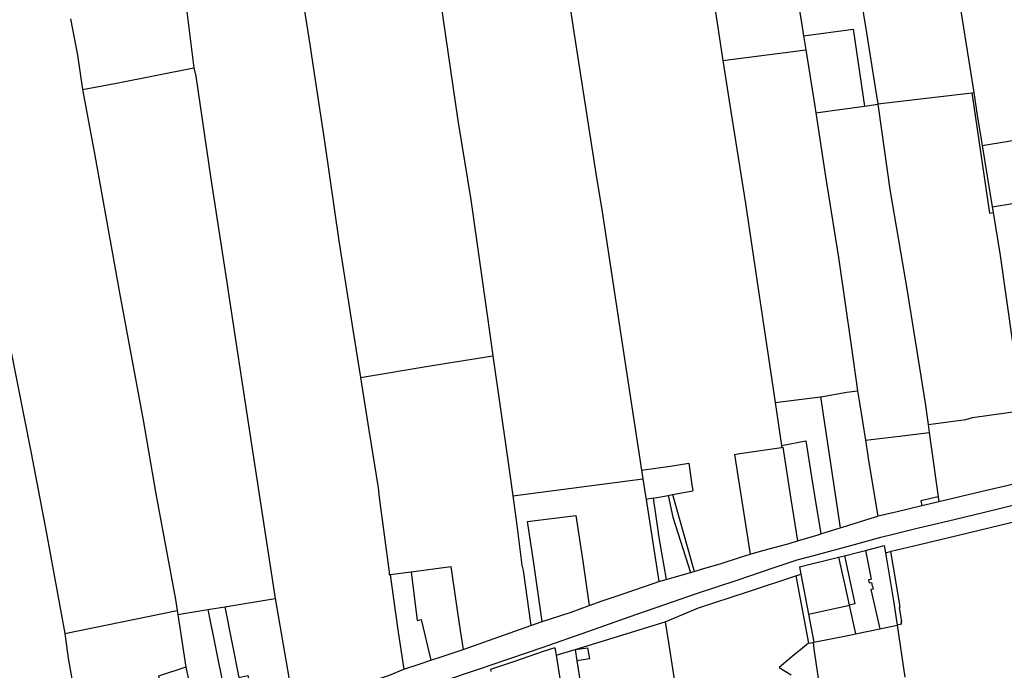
# Model space of a CAD drawing. Header units: inches. Extents: x 210911 to 224988, y 571697 to 586201.
# Tile 53 of 256: x 216255 to 216698, y 574328 to 574621. Entities that reach past the tile are written whole.
import ezdxf

# ---------------------------------------------------------------- set-up
doc = ezdxf.new("R2010")
doc.units = ezdxf.units.IN
doc.header["$MEASUREMENT"] = 0

msp = doc.modelspace()

# ---------------------------------------------------------------- linework, layer by layer
for points in [[(216327.983, 574988.514), (216329.77, 574977.3), (216336.98, 574933.03), (216343.69, 574886.28), (216352.38, 574827.47), (216357.42, 574794.87), (216359.34, 574784.39), (216367.93, 574725.53), (216377.55, 574665.53), (216381.23, 574640.1), (216383.26, 574626.83), (216386, 574608.99), (216386.71, 574604.9), (216392.54, 574566.36), (216398.97, 574521.63), (216405.35, 574480.77), (216408.614, 574460.203)], [(216610.73, 574778.72), (216612.22, 574767.66), (216614.99, 574749.47), (216619.02, 574726.87), (216624.31, 574690.98), (216628.35, 574663.75), (216631.18, 574646.11), (216632.1, 574640.1), (216636.15, 574615.19), (216640.11, 574590.59), (216641.206, 574583.176)], [(216654.173, 574781.542), (216654.36, 574777.58), (216655.42, 574770.38), (216662.87, 574724.65), (216670.64, 574677.26), (216674.56, 574649.92), (216676.22, 574640.1), (216684.349, 574588.285)], [(216582.499, 574775.176), (216592.04, 574715.56), (216603.09, 574644.93), (216603.58, 574640.1), (216606.96, 574619.64), (216607.872, 574613.874)], [(216545.4, 574771.83), (216561.48, 574666.83), (216565.85, 574640.1), (216568.52, 574622.47), (216571.607, 574602.701)], [(216481.756, 574769.062), (216481.806, 574768.726), (216496.065, 574672.655), (216504.255, 574617.414), (216514.533, 574551.926), (216517.349, 574534.702), (216526.78, 574472.405), (216535.048, 574418.462)], [(216436.19, 574688.76), (216444.49, 574630.452), (216452.386, 574575.69), (216458.265, 574540.047), (216467.238, 574476.563), (216468.175, 574469.982)], [(216329.486, 574631.998), (216330.12, 574628.21), (216333.74, 574599.41)], [(216278.281, 574621.521), (216281.48, 574605.1), (216283.708, 574589.656)], [(216607.872, 574613.874), (216630.1, 574616.83), (216635.24, 574582.23)], [(216607.872, 574613.874), (216608.872, 574607.556)], [(216571.607, 574602.701), (216608.872, 574607.556)], [(216608.872, 574607.556), (216612.88, 574582.23), (216613.34, 574579.252)], [(216571.607, 574602.701), (216575.19, 574579.76), (216581.68, 574538.49), (216587.46, 574500), (216590.59, 574479.1), (216595.027, 574448.89)], [(216299.01, 574592.61), (216333.74, 574599.41)], [(216333.74, 574599.41), (216334.63, 574595.61), (216341.39, 574549.56), (216349, 574500), (216349.17, 574498.84), (216355.42, 574457.53), (216364.09, 574401.65), (216370.25, 574360.82)], [(216283.708, 574589.656), (216299.01, 574592.61)], [(216283.708, 574589.656), (216283.82, 574588.88), (216289.22, 574559.95), (216300.29, 574498.29), (216311, 574441.04), (216316.74, 574407.91), (216325.51, 574360.33)], [(216683.46, 574588.18), (216684.349, 574588.285)], [(216684.349, 574588.285), (216685.81, 574578.97), (216688.177, 574564.445)], [(216641.206, 574583.176), (216683.46, 574588.18)], [(216683.46, 574588.18), (216691.497, 574534.034), (216693.088, 574534.306)], [(216613.34, 574579.252), (216620.93, 574580.29), (216635.24, 574582.23)], [(216635.24, 574582.23), (216641.226, 574583.042)], [(216641.206, 574583.176), (216641.226, 574583.042)], [(216641.226, 574583.042), (216641.54, 574580.92), (216646.61, 574544.71), (216654.21, 574500), (216654.69, 574497.14), (216662.47, 574448.56), (216663.803, 574439.07)], [(216613.34, 574579.252), (216617.78, 574550.53), (216623.62, 574514.16), (216629.29, 574474.57), (216632.171, 574454.208)], [(216688.177, 574564.445), (216759.102, 574576.153)], [(216688.177, 574564.445), (216692.673, 574536.856)], [(216692.673, 574536.856), (216710.99, 574539.89), (216726.859, 574542.501)], [(216692.673, 574536.856), (216693.088, 574534.306)], [(216693.088, 574534.306), (216696.23, 574515.03), (216701.77, 574475.91), (216702.851, 574468.346)], [(216246.29, 574500), (216251.09, 574474.52), (216260.71, 574426.12), (216267.51, 574390.07), (216275.765, 574344.986)], [(216408.614, 574460.203), (216440.921, 574465.543), (216468.175, 574469.982)], [(216468.175, 574469.982), (216474.563, 574425.101), (216477.13, 574406.887)], [(216408.614, 574460.203), (216412.39, 574436.41), (216416.62, 574410.52), (216417.09, 574406.17), (216421.55, 574372.59), (216421.514, 574371.452), (216421.956, 574371.511)], [(216595.027, 574448.89), (216615.518, 574451.48)], [(216615.518, 574451.48), (216615.6, 574451.49), (216627.28, 574453.52)], [(216615.518, 574451.48), (216624.362, 574392.594)], [(216627.28, 574453.52), (216632.171, 574454.208)], [(216632.171, 574454.208), (216632.93, 574448.84), (216635.647, 574431.911)], [(216595.027, 574448.89), (216597.867, 574429.549)], [(216663.803, 574439.07), (216680.85, 574441.35), (216683.79, 574442.14), (216706.215, 574445.275)], [(216663.803, 574439.07), (216664.321, 574435.38)], [(216635.647, 574431.911), (216650.977, 574433.777), (216664.321, 574435.38)], [(216664.321, 574435.38), (216668.384, 574406.46)], [(216597.867, 574429.549), (216608.921, 574431.645), (216611.484, 574415.519)], [(216597.867, 574429.549), (216597.99, 574428.709)], [(216635.647, 574431.911), (216636.73, 574425.16), (216636.74, 574424.62), (216641.265, 574397.858)], [(216576.837, 574425.556), (216579.17, 574425.92), (216597.99, 574428.709)], [(216576.837, 574425.556), (216583.793, 574380.708)], [(216597.99, 574428.709), (216598.583, 574428.797)], [(216598.583, 574428.797), (216602.182, 574405.485), (216605.129, 574386.64)], [(216535.048, 574418.462), (216547.919, 574420.347), (216556.256, 574421.575), (216557.496, 574412.909), (216558.029, 574409.161)], [(216535.048, 574418.462), (216535.64, 574414.601)], [(216477.13, 574406.887), (216535.64, 574414.601)], [(216535.64, 574414.601), (216536.675, 574407.846), (216537.065, 574405.338)], [(216611.484, 574415.519), (216612.82, 574407.116), (216615.57, 574389.796)], [(216688.149, 574409.081), (216712.122, 574414.614), (216712.204, 574414.632)], [(216477.13, 574406.887), (216478.98, 574393.76), (216481.28, 574375.74), (216481.82, 574373.35), (216485.314, 574348.611)], [(216540.216, 574405.915), (216547.044, 574407.16)], [(216547.044, 574407.16), (216548.982, 574407.513)], [(216547.044, 574407.16), (216549.159, 574397.407), (216557.039, 574372.493)], [(216548.982, 574407.513), (216558.029, 574409.161)], [(216548.982, 574407.513), (216557.185, 574378.334), (216558.637, 574372.958)], [(216668.674, 574404.398), (216688.149, 574409.081)], [(216444.344, 574323.2), (216461.722, 574328.944), (216490.295, 574338.789), (216510.877, 574346.002), (216532.468, 574353.539), (216541.54, 574356.731), (216559.741, 574363.017), (216578.039, 574369.084), (216594.207, 574374.503), (216605.042, 574378.094), (216612.438, 574380.128), (216630.719, 574385.112), (216642.568, 574388.326), (216648.699, 574389.883), (216659.467, 574392.491), (216672.361, 574395.581), (216688.573, 574399.477), (216706.327, 574403.831)], [(216540.216, 574405.915), (216537.065, 574405.338)], [(216537.065, 574405.338), (216542.81, 574368.35)], [(216540.216, 574405.915), (216542.46, 574390.516)], [(216641.265, 574397.858), (216641.447, 574397.913), (216650.004, 574399.979), (216661.029, 574402.585)], [(216668.384, 574406.46), (216660.548, 574404.698), (216661.029, 574402.585)], [(216661.029, 574402.585), (216667.399, 574404.091), (216668.674, 574404.398)], [(216668.384, 574406.46), (216668.389, 574406.424), (216668.674, 574404.398)], [(216490.418, 574350.402), (216486.384, 574377.789), (216483.764, 574395.369), (216505.519, 574398.151)], [(216505.519, 574398.151), (216508.576, 574377.605), (216511.535, 574357.629)], [(216624.362, 574392.594), (216625.412, 574392.928), (216638.275, 574396.95), (216641.265, 574397.858)], [(216647.188, 574381.997), (216659.993, 574385.077), (216681.29, 574390.182), (216701.697, 574395.152), (216706.876, 574396.378)], [(216542.46, 574390.516), (216542.541, 574389.969), (216543.942, 574381.277), (216546.147, 574369.319)], [(216605.129, 574386.64), (216614.415, 574389.428)], [(216614.415, 574389.428), (216615.57, 574389.796)], [(216615.57, 574389.796), (216624.362, 574392.594)], [(216583.793, 574380.708), (216588.511, 574382.119), (216601.307, 574385.493), (216605.129, 574386.64)], [(216558.637, 574372.958), (216562.448, 574374.068), (216570.298, 574376.405), (216579.482, 574379.419), (216583.793, 574380.708)], [(216626.303, 574380.018), (216632.121, 574381.466), (216635.713, 574382.403)], [(216635.713, 574382.403), (216644.094, 574384.59), (216644.633, 574381.382)], [(216635.713, 574382.403), (216636.482, 574378.684), (216638.172, 574369.505), (216638.113, 574369.495), (216638.142, 574369.337), (216637.026, 574369.131), (216637.275, 574367.777), (216638.391, 574367.982), (216638.691, 574366.353), (216638.818, 574366.379), (216639.098, 574365.032), (216638.12, 574364.828)], [(216644.633, 574381.382), (216646.936, 574381.936)], [(216644.633, 574381.382), (216648.27, 574359.71)], [(216646.936, 574381.936), (216647.188, 574381.997)], [(216646.936, 574381.936), (216648.962, 574369.586), (216651.061, 574356.819)], [(216606.056, 574374.977), (216623.559, 574379.335)], [(216623.559, 574379.335), (216626.303, 574380.018)], [(216623.559, 574379.335), (216626.493, 574365.963), (216628.286, 574357.818)], [(216626.303, 574380.018), (216630.905, 574358.342), (216628.286, 574357.818)], [(216421.956, 574371.511), (216431.531, 574372.791)], [(216421.956, 574371.511), (216423.204, 574362.738), (216425.661, 574345.594), (216428.141, 574328.978)], [(216431.531, 574372.791), (216449.233, 574375.159)], [(216431.531, 574372.791), (216434.124, 574350.837), (216435.911, 574351.281), (216440.276, 574332.989)], [(216449.233, 574375.159), (216451.573, 574359.526), (216453.51, 574346.34), (216454.784, 574337.838)], [(216546.147, 574369.319), (216557.039, 574372.493)], [(216557.039, 574372.493), (216558.637, 574372.958)], [(216604.44, 574371.037), (216606.664, 574371.772)], [(216606.056, 574374.977), (216606.664, 574371.772)], [(216606.664, 574371.772), (216610.095, 574353.673)], [(216511.535, 574357.629), (216517.26, 574359.69), (216526.38, 574362.69), (216540.68, 574367.73)], [(216540.68, 574367.73), (216542.81, 574368.35)], [(216542.81, 574368.35), (216546.147, 574369.319)], [(216545.697, 574350.249), (216560.58, 574356.521), (216582.629, 574363.827), (216604.44, 574371.037)], [(216604.44, 574371.037), (216610.002, 574340.618)], [(216638.12, 574364.828), (216642.187, 574347.176)], [(216325.51, 574360.33), (216326.276, 574355.389)], [(216347.687, 574357.066), (216370.25, 574360.82)], [(216370.25, 574360.82), (216378.621, 574313.176)], [(216648.27, 574359.71), (216649.88, 574348.79)], [(216275.765, 574344.986), (216326.276, 574355.389)], [(216326.276, 574355.389), (216326.561, 574353.551)], [(216326.561, 574353.551), (216340.075, 574355.799)], [(216340.075, 574355.799), (216347.687, 574357.066)], [(216340.075, 574355.799), (216350.524, 574303.883)], [(216347.687, 574357.066), (216354.006, 574325.322), (216358.091, 574326.186), (216362.006, 574307.988)], [(216490.418, 574350.402), (216503.34, 574354.68), (216511.535, 574357.629)], [(216610.095, 574353.673), (216627.93, 574357.674), (216628.286, 574357.818)], [(216610.095, 574353.673), (216612.477, 574341.111)], [(216628.286, 574357.818), (216628.3, 574357.757), (216631.14, 574344.858)], [(216651.061, 574356.819), (216650.847, 574356.797)], [(216650.85, 574356.777), (216650.847, 574356.797)], [(216650.85, 574356.777), (216651.868, 574350.356)], [(216326.561, 574353.551), (216330.222, 574329.927)], [(216485.314, 574348.611), (216489.96, 574350.25)], [(216489.96, 574350.25), (216490.418, 574350.402)], [(216505.172, 574337.903), (216545.697, 574350.249)], [(216545.697, 574350.249), (216547.086, 574341.056), (216551.197, 574314.818)], [(216651.868, 574350.356), (216651.626, 574350.338)], [(216651.626, 574350.338), (216651.633, 574350.299)], [(216651.633, 574350.299), (216651.819, 574349.197)], [(216275.765, 574344.986), (216277.23, 574333.92), (216286.677, 574280.364)], [(216454.784, 574337.838), (216485.314, 574348.611)], [(216628.43, 574344.29), (216630.542, 574344.733), (216631.14, 574344.858)], [(216631.14, 574344.858), (216642.187, 574347.176)], [(216642.187, 574347.176), (216649.88, 574348.79)], [(216651.819, 574349.197), (216649.88, 574348.79)], [(216649.88, 574348.79), (216653.341, 574325.414)], [(216610.002, 574340.618), (216607.422, 574338.478), (216602.803, 574334.65), (216596.88, 574329.72), (216602.277, 574326.518)], [(216610.002, 574340.618), (216612.106, 574341.037)], [(216612.106, 574341.037), (216612.477, 574341.111)], [(216612.106, 574341.037), (216612.525, 574338.092)], [(216612.477, 574341.111), (216628.43, 574344.29)], [(216440.276, 574332.989), (216445.897, 574334.863), (216454.784, 574337.838)], [(216496.076, 574338.662), (216490.831, 574336.886), (216477.977, 574332.512), (216467.068, 574328.852), (216467.199, 574327.986)], [(216496.076, 574338.662), (216496.603, 574335.288)], [(216496.603, 574335.288), (216505.172, 574337.903)], [(216505.172, 574337.903), (216510.774, 574338.519), (216511.551, 574333.593), (216505.962, 574332.804)], [(216505.172, 574337.903), (216505.962, 574332.804)], [(216612.525, 574338.092), (216615.144, 574319.677)], [(216428.141, 574328.978), (216436.024, 574331.572), (216440.276, 574332.989)], [(216496.603, 574335.288), (216499.874, 574314.338)], [(216505.962, 574332.804), (216509.184, 574312.02), (216509.461, 574309.759)], [(216330.222, 574329.927), (216317.816, 574325.808), (216324.147, 574293.887)], [(216330.222, 574329.927), (216336.868, 574298.844)], [(216378.621, 574313.176), (216389.199, 574315.919), (216402.7, 574320.03), (216421.767, 574326.36), (216428.141, 574328.978)]]:
    msp.add_lwpolyline(points)

doc.saveas('drawing.dxf')
